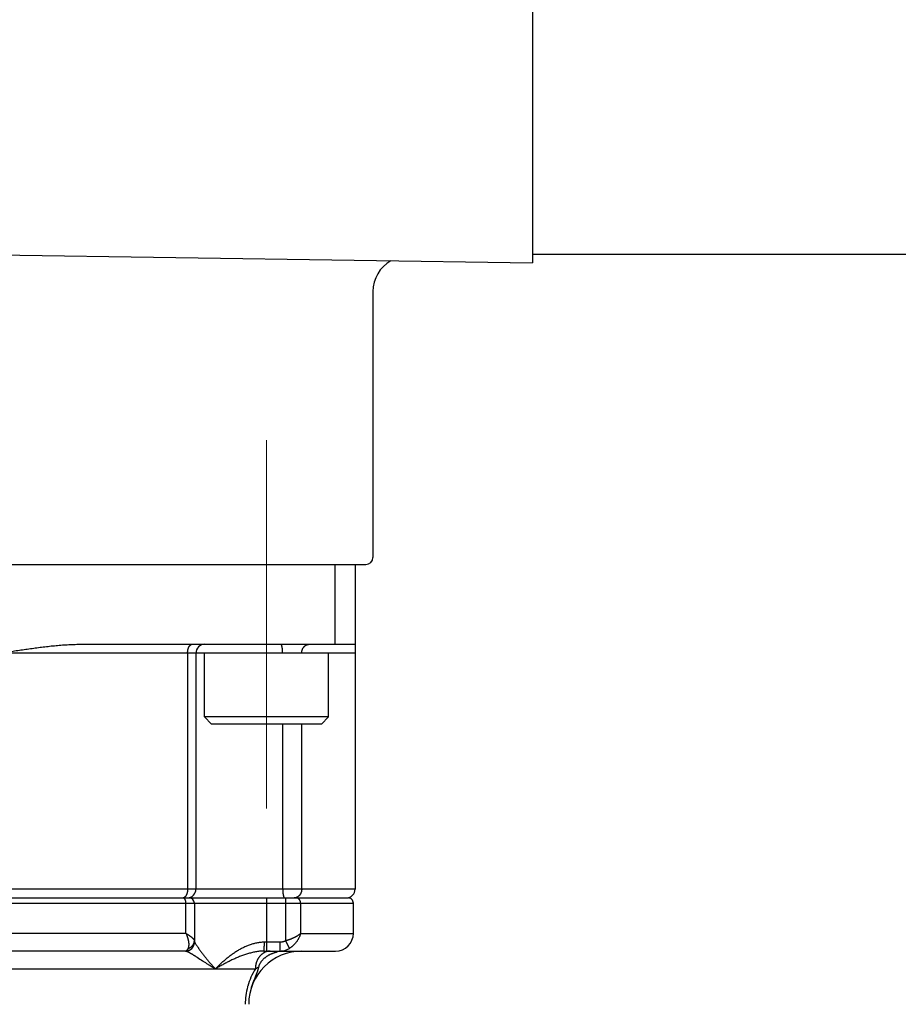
# Model space of a CAD drawing. Header units: millimetres. Extents: x 0 to 1733, y 0 to 1188.
# Tile 119 of 157: x 512 to 562, y 688 to 744. Entities that reach past the tile are written whole.
import ezdxf

# ---------------------------------------------------------------- set-up
doc = ezdxf.new("R2010")
doc.units = ezdxf.units.MM
doc.header["$LTSCALE"] = 0.727559
doc.linetypes.add('CENTER', pattern=[50.8, 31.75, -6.35, 6.35, -6.35])
doc.layers.add('NoLayerName_001', color=7, linetype='Continuous')
doc.layers.add('NoLayerName_007', color=7, linetype='Continuous')
doc.styles.get("Standard").update_dxf_attribs({"font": 'txt', "bigfont": 'extfont2'})
doc.dimstyles.get("Standard").update_dxf_attribs({"dimtxt": 2.5, "dimasz": 2.5, "dimexe": 1, "dimexo": 1, "dimtad": 1, "dimdec": 3, "dimzin": 0, "dimdsep": 46, "dimtxsty": 'Standard', "dimcen": 2.5, "dimadec": 3, "dimazin": 0, "dimtfac": 0.75, "dimtdec": 3, "dimtmove": 0, "dimatfit": 3, "dimfxl": 1, "dimarcsym": 0})

# ---------------------------------------------------------------- blocks, each defined once
blk = doc.blocks.new('_OPEN30')
at = {"color": 0, "linetype": 'ByBlock', "lineweight": -2}
for p, q in [((-1, 0.267949), (0, 0)), ((0, 0), (-1, -0.267949)), ((0, 0), (-1, 0))]:
    blk.add_line(p, q, dxfattribs=at)
blk = doc.blocks.new('*D148')
at = {"layer": 'Defpoints', "color": 0}
for p in [(720, 730), (531, 655.088), (720, 610)]:
    blk.add_point(p, dxfattribs=at)
at = {"layer": 'NoLayerName_001', "color": 0, "linetype": 'Continuous', "lineweight": 13}
for p, q in [((720, 726), (720, 606)), ((531, 651.088), (531, 606)), ((539, 610), (712, 610))]:
    blk.add_line(p, q, dxfattribs=at)
at = {"layer": 'NoLayerName_001', "color": 0, "lineweight": 13, "xscale": 8, "yscale": 8, "zscale": 8, "rotation": 180}
blk.add_blockref('_OPEN30', (531, 610), dxfattribs=at)
at = {"layer": 'NoLayerName_001', "color": 0, "lineweight": 13, "xscale": 8, "yscale": 8, "zscale": 8}
blk.add_blockref('_OPEN30', (720, 610), dxfattribs=at)
at = {"layer": 'NoLayerName_001', "color": 0, "lineweight": 13, "insert": (625.5, 620.534), "char_height": 12.8, "attachment_point": 5}
blk.add_mtext('\\W0.8594;189', dxfattribs=at)
blk = doc.blocks.new('*D149')
at = {"layer": 'Defpoints', "color": 0}
for p in [(420.5, 757.5), (720, 730), (420.5, 580)]:
    blk.add_point(p, dxfattribs=at)
at = {"layer": 'NoLayerName_001', "color": 0, "linetype": 'Continuous', "lineweight": 13}
for p, q in [((420.5, 753.5), (420.5, 576)), ((720, 726), (720, 576)), ((712, 580), (428.5, 580))]:
    blk.add_line(p, q, dxfattribs=at)
at = {"layer": 'NoLayerName_001', "color": 0, "lineweight": 13, "xscale": 8, "yscale": 8, "zscale": 8, "rotation": 180}
blk.add_blockref('_OPEN30', (420.5, 580), dxfattribs=at)
at = {"layer": 'NoLayerName_001', "color": 0, "lineweight": 13, "xscale": 8, "yscale": 8, "zscale": 8}
blk.add_blockref('_OPEN30', (720, 580), dxfattribs=at)
at = {"layer": 'NoLayerName_001', "color": 0, "lineweight": 13, "insert": (570.25, 591.674), "char_height": 12.8, "attachment_point": 5}
blk.add_mtext('\\W0.8594;３００', dxfattribs=at)

msp = doc.modelspace()

# ---------------------------------------------------------------- linework, layer by layer
at = {"layer": 'NoLayerName_001', "color": 7, "linetype": 'Continuous', "lineweight": 25}
for p, q in [((541, 910), (541, 730)), ((451.48453224, 731.38476967), (541, 730)), ((541, 730.5), (698, 730.5)), ((522.5, 704.4), (522.5, 708)), ((529.5, 704.4), (529.5, 708)), ((529.5, 704.4), (522.5, 704.4)), ((522.9, 704), (522.5, 704.4)), ((529.1, 704), (522.9, 704)), ((529.1, 704), (529.5, 704.4))]:
    msp.add_line(p, q, dxfattribs=at)
at = {"layer": 'NoLayerName_001', "color": 4, "linetype": 'Continuous', "lineweight": 25}
for p, q in [((532, 728.5), (532, 713.4)), ((490.4, 713), (531.6, 713))]:
    msp.add_line(p, q, dxfattribs=at)
at = {"layer": 'NoLayerName_001', "color": 4, "linetype": 'CENTER', "lineweight": 13}
msp.add_line((526, 699.25), (526, 720), dxfattribs=at)
at = {"layer": 'NoLayerName_001', "color": 21, "linetype": 'Continuous', "lineweight": 25}
msp.add_line((491, 713), (531, 713), dxfattribs=at)
at = {"layer": 'NoLayerName_001', "color": 4, "linetype": 'Continuous', "lineweight": 25}
for centre, radius, start, end in [((534, 728.38274641), 2, 119.496336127, 180), ((531.6, 713.4), 0.4, 270, 0)]:
    msp.add_arc(centre, radius, start, end, dxfattribs=at)
at = {"layer": 'NoLayerName_007', "color": 6, "linetype": 'Continuous', "lineweight": 25}
for p, q in [((529.87458609, 708.5), (529.87458609, 713)), ((531, 713), (531, 694.7)), ((515.5, 708.5), (531, 708.5)), ((531, 708), (491, 708)), ((521.55635688, 708), (521.55635688, 694.7)), ((522.02853903, 708), (522.02853903, 694.7)), ((526.91469738, 694.7), (526.91469738, 704)), ((527.98715189, 694.7), (527.98715189, 704)), ((531, 694.7), (491, 694.7)), ((471, 694.2), (530.59998868, 694.2)), ((526, 694.2), (526, 691.2)), ((527.07700451, 694.2), (527.07700451, 691.77763577)), ((491.4000303, 693.9), (530.9, 693.9)), ((521.462553, 692.2), (521.462553, 693.9)), ((521.93679656, 693.9), (521.93679656, 691.7)), ((527.92763967, 693.9), (527.92763967, 692.2)), ((530.9, 692.2), (530.9, 693.9)), ((521.462553, 692.2), (500.42960645, 692.2)), ((527.07700451, 691.77763577), (527.30146137, 691.35525865)), ((527.92763967, 692.2), (530.9, 692.2)), ((521.43679656, 691.2), (500.50618796, 691.2)), ((521.93679656, 691.7), (521.93907207, 691.7)), ((525.84730353, 691.2), (529.89985572, 691.2)), ((526.75700725, 691.7), (525.86403499, 691.7)), ((526.75700725, 691.7), (526.75700725, 691.2)), ((500.32722967, 690.2), (525.37403533, 690.19999934))]:
    msp.add_line(p, q, dxfattribs=at)
for centre, radius, start, end in [((522.52853903, 708), 0.5, 89.999948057, 180), ((521.52853903, 694.7), 0.5, 269.999865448, 0), ((530.5, 694.7), 0.5, 269.998622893, 0), ((521.29242205, 694.3373211), 0.13732111, 270.010810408, 275.025505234), ((521.63679656, 693.9), 0.3, 0, 90), ((530.6, 693.9), 0.3, 0, 90.002161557), ((529.9, 692.2), 1, 270, 0), ((521.43679656, 691.7), 0.5, 270, 0), ((521.43927271, 691.6996783), 0.4996783, 270.009100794, 348.781791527), ((521.43796094, 691.70042912), 0.50111131, 348.726763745, 359.950935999), ((528, 688.2), 3, 90, 180), ((526.75740436, 692.23077376), 1.03077383, 269.977926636, 301.857435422), ((526.97462923, 689.56008926), 1.63991198, 90.015830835, 95.105506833), ((526.98181213, 689.48786732), 1.71248674, 95.1298428, 104.22080025), ((528.66568172, 688.17644845), 3.86389624, 148.418736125, 164.208090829), ((528.58361591, 688.19939972), 3.7786624, 164.878086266, 179.990897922), ((528.61013733, 688.19379249), 3.80572854, 164.231777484, 164.900754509)]:
    msp.add_arc(centre, radius, start, end, dxfattribs=at)
for points, knots in [([(511, 708), (511.17906598, 708.02823209), (511.4774682, 708.07557958), (511.83573629, 708.13122387), (512.07469057, 708.16762907), (512.25396792, 708.1944971), (512.43331626, 708.22085665), (512.61274495, 708.24663043), (512.79226319, 708.27174232), (512.97188017, 708.29611618), (513.15160518, 708.31967469), (513.33144588, 708.34234512), (513.51141072, 708.36403218), (513.69150869, 708.38461802), (513.87174704, 708.40398923), (514.05213308, 708.42203157), (514.23267422, 708.43862944), (514.41337288, 708.45367307), (514.59422178, 708.46702689), (514.7752069, 708.47845014), (514.95630299, 708.48775651), (515.13748502, 708.49459748), (515.31872459, 708.49921738), (515.43957967, 708.49950661), (515.5, 708.5)], [0, 0, 0, 0, 0.5438336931, 0.9064049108, 1.0876882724, 1.2689678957, 1.4502427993, 1.6315126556, 1.8127778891, 1.994039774, 2.1753005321, 2.3565632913, 2.5378292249, 2.71909808, 2.9003715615, 3.0816536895, 3.2629510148, 3.444272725, 3.6256179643, 3.8069654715, 3.9882980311, 4.1696062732, 4.3508895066, 4.5321565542, 4.5321565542, 4.5321565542, 4.5321565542]), ([(521.55635688, 708), (521.55640991, 708.00582165), (521.55643796, 708.01746816), (521.55694847, 708.03493414), (521.55774398, 708.05239421), (521.55887853, 708.06984147), (521.56034249, 708.08726936), (521.5621433, 708.10467124), (521.56428384, 708.12204051), (521.56676819, 708.13937054), (521.56960012, 708.1566547), (521.57278348, 708.17388638), (521.57632204, 708.19105836), (521.58021862, 708.20816087), (521.58449329, 708.22517666), (521.58916582, 708.24208512), (521.59425576, 708.25886502), (521.59978271, 708.27549513), (521.60576626, 708.2919542), (521.61222605, 708.30822098), (521.61918167, 708.32427421), (521.6266529, 708.34009255), (521.63465767, 708.35565255), (521.64321149, 708.37092169), (521.65234537, 708.38584649), (521.66208459, 708.40036656), (521.67245601, 708.41441887), (521.68348401, 708.42794988), (521.69529032, 708.44083579), (521.70800308, 708.45294366), (521.72173082, 708.46411728), (521.73647758, 708.47417345), (521.75211888, 708.48293451), (521.76848926, 708.49019742), (521.78542039, 708.49562259), (521.80272371, 708.49935337), (521.81445292, 708.49960033), (521.8202658, 708.5)], [0, 0, 0, 0, 0.01746568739, 0.03493761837, 0.05241523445, 0.06989819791, 0.08738640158, 0.1048799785, 0.12237931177, 0.13988504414, 0.15739808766, 0.17491963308, 0.19245115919, 0.20999273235, 0.22753797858, 0.24508014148, 0.26261418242, 0.28013692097, 0.29764717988, 0.31514593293, 0.33263645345, 0.35012446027, 0.36761824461, 0.38512087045, 0.4026180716, 0.42009803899, 0.43755586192, 0.45499542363, 0.47244174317, 0.48995149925, 0.50761666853, 0.52548373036, 0.54343066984, 0.56133344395, 0.57910594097, 0.59671445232, 0.61419426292, 0.61419426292, 0.61419426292, 0.61419426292]), ([(526.82627797, 708.48945946), (526.82268734, 708.49200722), (526.81634213, 708.49854601), (526.80726797, 708.49903425), (526.80314892, 708.5)], [0, 0, 0, 0, 0.01320807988, 0.025900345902, 0.025900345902, 0.025900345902, 0.025900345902]), ([(526.91469738, 708), (526.9146851, 708.00439436), (526.91467868, 708.01318338), (526.91456019, 708.02636675), (526.91437469, 708.03954989), (526.91410905, 708.05273224), (526.91376488, 708.06591328), (526.91333984, 708.07909246), (526.91283267, 708.09226925), (526.91224178, 708.10544311), (526.91156571, 708.11861351), (526.91080293, 708.13177992), (526.90995194, 708.14494179), (526.90901125, 708.1580986), (526.90797936, 708.1712498), (526.90685471, 708.18439484), (526.90563606, 708.19753277), (526.90432097, 708.21066164), (526.90290554, 708.22377851), (526.90138627, 708.23687995), (526.89975952, 708.24996253), (526.89802176, 708.26302283), (526.89616913, 708.27605779), (526.8941983, 708.28906756), (526.89209361, 708.30205451), (526.88983739, 708.31502418), (526.88741223, 708.32798315), (526.88480064, 708.34093794), (526.88198597, 708.35389084), (526.87895691, 708.36682436), (526.87570865, 708.37969774), (526.87224049, 708.39245082), (526.86855093, 708.40501953), (526.86463614, 708.41736853), (526.8604308, 708.42955729), (526.85566843, 708.44169717), (526.85009168, 708.45399858), (526.84347686, 708.46642645), (526.83609942, 708.4788598), (526.82937312, 708.48585393), (526.82627797, 708.48945946)], [0, 0, 0, 0, 0.01318311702, 0.02636692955, 0.03955134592, 0.05273630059, 0.06592175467, 0.0791076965, 0.09229414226, 0.10548113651, 0.11866875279, 0.13185709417, 0.14504629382, 0.15823651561, 0.17142795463, 0.1846208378, 0.19781537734, 0.211010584, 0.22420420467, 0.23739401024, 0.25057786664, 0.2637537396, 0.2769196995, 0.29007521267, 0.30322773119, 0.31638807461, 0.32956762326, 0.34277836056, 0.35603291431, 0.36933158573, 0.38262701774, 0.39586141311, 0.40897795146, 0.42192117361, 0.43472286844, 0.44765141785, 0.46103276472, 0.47520393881, 0.48991998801, 0.50417544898, 0.50417544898, 0.50417544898, 0.50417544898]), ([(527.98715189, 708), (527.98736655, 708.00921079), (527.98748206, 708.02767266), (527.98954788, 708.05533352), (527.99275965, 708.08294517), (527.99733356, 708.11042622), (528.0032267, 708.13769925), (528.01046592, 708.16468576), (528.01905941, 708.19130745), (528.02902041, 708.21748595), (528.04036114, 708.24314266), (528.05309273, 708.26819879), (528.06722331, 708.29256078), (528.08272067, 708.31612993), (528.09952929, 708.33879798), (528.11759306, 708.36044546), (528.13685391, 708.38095508), (528.15725785, 708.40020218), (528.17873745, 708.41808812), (528.20127581, 708.4344167), (528.22466933, 708.44935225), (528.24118073, 708.45760588), (528.24930558, 708.46193607)], [0, 0, 0, 0, 0.02763988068, 0.05536597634, 0.08316167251, 0.11101258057, 0.13890717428, 0.16683743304, 0.19479949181, 0.22279429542, 0.25082825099, 0.27891386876, 0.30706780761, 0.33527459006, 0.36349244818, 0.39168229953, 0.41981020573, 0.44784916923, 0.47578102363, 0.5035984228, 0.53130691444, 0.55892705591, 0.55892705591, 0.55892705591, 0.55892705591]), ([(528.24930558, 708.46193607), (528.25183152, 708.46313254), (528.25686459, 708.46556565), (528.26452739, 708.4689743), (528.27225603, 708.47223572), (528.28006232, 708.4753222), (528.28794228, 708.47823865), (528.29589485, 708.48098074), (528.30391573, 708.48354749), (528.31199958, 708.48593687), (528.32014065, 708.48814687), (528.32833318, 708.49017544), (528.33657145, 708.49202056), (528.34484972, 708.49368017), (528.35316223, 708.49515224), (528.36150326, 708.4964347), (528.36986707, 708.49752566), (528.3782479, 708.49842246), (528.38664002, 708.49912538), (528.39503774, 708.49962374), (528.40343508, 708.49994764), (528.40903367, 708.49996613), (528.41183069, 708.5)], [0, 0, 0, 0, 0.00838494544, 0.01676963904, 0.02515683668, 0.03354939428, 0.04195026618, 0.05036186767, 0.05878337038, 0.06721287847, 0.07564850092, 0.08408836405, 0.09253062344, 0.10097347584, 0.10941517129, 0.11785402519, 0.12628843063, 0.13471687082, 0.14313793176, 0.15155031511, 0.1599528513, 0.16834451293, 0.16834451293, 0.16834451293, 0.16834451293]), ([(521.55635688, 694.7), (521.556289, 694.69329487), (521.55625347, 694.67987009), (521.55559694, 694.65972619), (521.55456617, 694.63956943), (521.55308592, 694.61941831), (521.55116272, 694.5992908), (521.54878112, 694.57920501), (521.54593157, 694.559179), (521.54260295, 694.53923086), (521.53878453, 694.51937866), (521.53446548, 694.49964048), (521.52963498, 694.48003441), (521.52428222, 694.46057853), (521.51839636, 694.44129092), (521.51196673, 694.42219023), (521.50498343, 694.40329658), (521.49739449, 694.38464819), (521.48914882, 694.36628702), (521.48019553, 694.34825546), (521.47048336, 694.33059633), (521.4599655, 694.31335731), (521.44861026, 694.29661502), (521.43636013, 694.28049973), (521.42311428, 694.26524501), (521.40899385, 694.2508268), (521.39853196, 694.24240967), (521.39343927, 694.23805846)], [0, 0, 0, 0, 0.02011642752, 0.04027159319, 0.06045644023, 0.08066259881, 0.10088243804, 0.12110912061, 0.14133666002, 0.16155998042, 0.18177497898, 0.20197859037, 0.2221688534, 0.24234497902, 0.26250741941, 0.28265793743, 0.30279815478, 0.3229266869, 0.34304649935, 0.3631673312, 0.38330633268, 0.40348865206, 0.42372791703, 0.44397237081, 0.46417415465, 0.48431458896, 0.50440977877, 0.50440977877, 0.50440977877, 0.50440977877]), ([(526.91469738, 694.7), (526.91470966, 694.69560564), (526.91471607, 694.68681662), (526.91483456, 694.67363325), (526.91502007, 694.66045011), (526.91528571, 694.64726776), (526.91562988, 694.63408672), (526.91605491, 694.62090754), (526.91656209, 694.60773075), (526.91715297, 694.59455689), (526.91782905, 694.58138649), (526.91859183, 694.56822008), (526.91944281, 694.55505821), (526.92038351, 694.5419014), (526.9214154, 694.5287502), (526.92254005, 694.51560516), (526.92375869, 694.50246724), (526.92507379, 694.48933836), (526.92648921, 694.47622149), (526.92800849, 694.46312005), (526.92963524, 694.45003747), (526.931373, 694.43697717), (526.93322562, 694.42394221), (526.93519646, 694.41093244), (526.93730115, 694.39794549), (526.93955737, 694.38497582), (526.94198253, 694.37201685), (526.94459412, 694.35906206), (526.94740879, 694.34610916), (526.95043785, 694.33317564), (526.95368611, 694.32030226), (526.95715427, 694.30754918), (526.96084383, 694.29498048), (526.96475862, 694.28263147), (526.96896396, 694.27044271), (526.97372633, 694.25830283), (526.97930308, 694.24600142), (526.9859179, 694.23357355), (526.99329533, 694.2211402), (527.00002163, 694.21414606), (527.00311678, 694.21054054)], [0, 0, 0, 0, 0.01318311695, 0.0263669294, 0.0395513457, 0.0527363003, 0.0659217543, 0.07910769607, 0.09229414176, 0.10548113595, 0.11866875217, 0.13185709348, 0.14504629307, 0.15823651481, 0.17142795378, 0.1846208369, 0.19781537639, 0.21101058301, 0.22420420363, 0.23739400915, 0.2505778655, 0.26375373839, 0.27691969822, 0.29007521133, 0.30322772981, 0.31638807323, 0.32956762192, 0.34277835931, 0.35603291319, 0.36933158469, 0.38262701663, 0.39586141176, 0.40897794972, 0.42192117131, 0.43472286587, 0.44765141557, 0.46103276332, 0.47520393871, 0.4899199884, 0.50417544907, 0.50417544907, 0.50417544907, 0.50417544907]), ([(527.98715189, 694.7), (527.9869581, 694.69148427), (527.98685085, 694.67439747), (527.98499289, 694.64876845), (527.98212899, 694.62312986), (527.97807996, 694.59755985), (527.97290154, 694.572133), (527.96658613, 694.54692489), (527.95914309, 694.52201083), (527.95057717, 694.49746622), (527.9408943, 694.47336648), (527.93010001, 694.44978704), (527.91819986, 694.42680336), (527.90519931, 694.40449099), (527.89110385, 694.38292562), (527.87591976, 694.36218423), (527.859665, 694.34233705), (527.8423577, 694.32345466), (527.82401609, 694.30560793), (527.80465835, 694.28886786), (527.78430509, 694.27330735), (527.76299533, 694.25901103), (527.74080972, 694.24605759), (527.71785497, 694.23451295), (527.69421865, 694.2245424), (527.67007929, 694.21596071), (527.65351944, 694.21190509), (527.6453125, 694.20967361)], [0, 0, 0, 0, 0.02555380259, 0.05124334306, 0.07704422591, 0.10293150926, 0.12888030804, 0.15486638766, 0.1808667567, 0.20686026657, 0.23282822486, 0.25875502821, 0.2846288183, 0.31044216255, 0.33619275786, 0.36188358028, 0.38752100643, 0.41311603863, 0.43868543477, 0.4642523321, 0.48984682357, 0.51549782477, 0.54118506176, 0.56687029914, 0.59252064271, 0.61811082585, 0.64362554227, 0.64362554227, 0.64362554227, 0.64362554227]), ([(521.39343927, 694.23805846), (521.39215237, 694.23707227), (521.38959472, 694.23507935), (521.38566341, 694.2322148), (521.38167267, 694.22943115), (521.37760887, 694.22674529), (521.3734713, 694.22415752), (521.36925699, 694.2216737), (521.36496744, 694.21929771), (521.3606066, 694.21703399), (521.35617921, 694.2148877), (521.35169008, 694.21286397), (521.34714398, 694.21096793), (521.34254572, 694.20920473), (521.33790008, 694.20757949), (521.33321185, 694.20609739), (521.32848583, 694.20476344), (521.32372675, 694.20358332), (521.3189396, 694.20256016), (521.31412841, 694.20170664), (521.30930078, 694.20099993), (521.30606523, 694.2006993), (521.30445126, 694.20052789)], [0, 0, 0, 0, 0.004863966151, 0.00972646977, 0.014590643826, 0.019459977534, 0.024338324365, 0.029229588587, 0.034133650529, 0.039047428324, 0.043967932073, 0.048892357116, 0.053818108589, 0.058742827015, 0.063664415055, 0.068581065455, 0.073491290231, 0.078393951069, 0.083288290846, 0.088173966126, 0.093051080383, 0.097920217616, 0.097920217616, 0.097920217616, 0.097920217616]), ([(521.3456287, 694.18963559), (521.34478784, 694.19005024), (521.34311127, 694.19089846), (521.34054182, 694.19206854), (521.33793661, 694.19317789), (521.3352936, 694.19421251), (521.33261788, 694.19517258), (521.32991262, 694.1960545), (521.32718148, 694.19685565), (521.32442801, 694.19757318), (521.32165578, 694.19820426), (521.31886836, 694.19874615), (521.31606931, 694.19919571), (521.31326221, 694.19955132), (521.31045058, 694.19980568), (521.30763818, 694.19997264), (521.30576245, 694.19998246), (521.30482607, 694.2)], [0, 0, 0, 0, 0.002812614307, 0.005636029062, 0.008468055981, 0.011306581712, 0.014149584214, 0.016995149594, 0.019841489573, 0.022686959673, 0.025530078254, 0.02836954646, 0.031204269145, 0.034033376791, 0.036856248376, 0.039672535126, 0.042482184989, 0.042482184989, 0.042482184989, 0.042482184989]), ([(521.462553, 693.9), (521.46248792, 693.90535863), (521.4624564, 693.91607171), (521.46181838, 693.9321233), (521.46079088, 693.94814281), (521.45928397, 693.96412454), (521.45728563, 693.9800634), (521.45476292, 693.99595413), (521.45168852, 694.01179145), (521.44803362, 694.02757007), (521.44376962, 694.04328457), (521.43886863, 694.05892984), (521.43330003, 694.07449849), (521.42705558, 694.08996242), (521.42009828, 694.10522572), (521.41234772, 694.12011005), (521.40374696, 694.13441498), (521.39423034, 694.14793001), (521.38374619, 694.16047153), (521.37218279, 694.17175259), (521.35963711, 694.18185183), (521.35020906, 694.18690124), (521.3456287, 694.18963559)], [0, 0, 0, 0, 0.01607708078, 0.03213596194, 0.04818369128, 0.06422968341, 0.08028586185, 0.09636678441, 0.1124897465, 0.12867485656, 0.14494507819, 0.16132623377, 0.17784696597, 0.19453553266, 0.21134352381, 0.22815021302, 0.24485322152, 0.26137957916, 0.27769422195, 0.29381012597, 0.30979929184, 0.32580264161, 0.32580264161, 0.32580264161, 0.32580264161]), ([(527.00311678, 694.21054054), (527.00670741, 694.20799278), (527.01305263, 694.20145399), (527.02212678, 694.20096575), (527.02624584, 694.2)], [0, 0, 0, 0, 0.01320807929, 0.025900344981, 0.025900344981, 0.025900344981, 0.025900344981]), ([(527.6453125, 694.20967361), (527.64350409, 694.20926415), (527.63989027, 694.20842496), (527.63444105, 694.20728552), (527.62897388, 694.20621737), (527.62348772, 694.20523397), (527.61798525, 694.20433243), (527.61246819, 694.20351423), (527.60693849, 694.20277971), (527.60139805, 694.20212947), (527.59584879, 694.2015641), (527.5902926, 694.20108408), (527.58473139, 694.20069025), (527.57916709, 694.20038217), (527.57360157, 694.20016415), (527.56803682, 694.20002278), (527.56432713, 694.20001477), (527.5624731, 694.2)], [0, 0, 0, 0, 0.005562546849, 0.011129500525, 0.01670013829, 0.022273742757, 0.02784960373, 0.033427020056, 0.039005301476, 0.044583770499, 0.050161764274, 0.055738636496, 0.061313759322, 0.06688652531, 0.07245634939, 0.078022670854, 0.083584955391, 0.083584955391, 0.083584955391, 0.083584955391]), ([(527.92763967, 693.9), (527.92748945, 693.90576075), (527.92740528, 693.91733391), (527.92596522, 693.93469569), (527.92374915, 693.9520719), (527.92061936, 693.96939146), (527.91662103, 693.98658648), (527.91174986, 694.00358818), (527.90601482, 694.02032799), (527.89942122, 694.03673726), (527.89197526, 694.05274733), (527.88368278, 694.06828948), (527.87454962, 694.08329496), (527.86458145, 694.09769485), (527.85378437, 694.11141989), (527.84216677, 694.12439677), (527.82975938, 694.13656538), (527.81659504, 694.14786442), (527.80270689, 694.15823156), (527.78812807, 694.16760431), (527.77289393, 694.17591921), (527.75705677, 694.18310409), (527.7407087, 694.18910716), (527.72396073, 694.19389211), (527.70692702, 694.1973396), (527.68972993, 694.19962139), (527.678194, 694.19975931), (527.67244912, 694.2)], [0, 0, 0, 0, 0.01728813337, 0.03470442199, 0.05222485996, 0.06982474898, 0.08747942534, 0.10516497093, 0.12285892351, 0.14054099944, 0.15819384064, 0.1758037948, 0.1933617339, 0.21086391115, 0.2283128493, 0.24571644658, 0.26308022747, 0.28041150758, 0.29772258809, 0.31503162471, 0.33236344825, 0.34974350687, 0.36715542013, 0.38456478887, 0.40194120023, 0.41926112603, 0.43651087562, 0.43651087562, 0.43651087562, 0.43651087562]), ([(521.462553, 692.2), (521.46874551, 692.19632237), (521.48113834, 692.1889826), (521.49967329, 692.17788441), (521.51816447, 692.16671788), (521.53659992, 692.15546093), (521.55497424, 692.1441025), (521.57328024, 692.13262858), (521.59151122, 692.12102594), (521.60966037, 692.10928115), (521.62772087, 692.09738084), (521.64568585, 692.08531166), (521.66354647, 692.07306162), (521.68128992, 692.0606216), (521.69889926, 692.04798508), (521.7163554, 692.03514702), (521.73363916, 692.02210245), (521.75073138, 692.00884644), (521.76761273, 691.99537383), (521.78426459, 691.98168027), (521.80066634, 691.96775793), (521.81681429, 691.95360341), (521.83265283, 691.93913034), (521.84811188, 691.92421885), (521.86313012, 691.90875223), (521.87764452, 691.89261336), (521.89159106, 691.87568068), (521.90486738, 691.85790764), (521.91725643, 691.83934758), (521.92750363, 691.81977523), (521.93531228, 691.79920032), (521.93592926, 691.78472193), (521.93679656, 691.77763577)], [0, 0, 0, 0, 0.02160671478, 0.04320975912, 0.06481046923, 0.08641036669, 0.10801118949, 0.12961492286, 0.15122382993, 0.1728404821, 0.19446778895, 0.21610902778, 0.23776760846, 0.2594404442, 0.28111747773, 0.30278878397, 0.32444497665, 0.34607725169, 0.36767743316, 0.38923802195, 0.4107522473, 0.43221665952, 0.45365493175, 0.47511202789, 0.49664329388, 0.51831620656, 0.54021189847, 0.56242548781, 0.58486260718, 0.60704205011, 0.62871158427, 0.65012869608, 0.65012869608, 0.65012869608, 0.65012869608]), ([(521.462553, 692.2), (521.46646259, 692.19113932), (521.47437325, 692.17345617), (521.48569503, 692.14669147), (521.49668857, 692.11978658), (521.5072921, 692.09272061), (521.517518, 692.06550561), (521.52735878, 692.0381448), (521.5368123, 692.0106438), (521.54587485, 691.9830075), (521.55454357, 691.95524155), (521.56281303, 691.92735195), (521.5706551, 691.8993396), (521.57804268, 691.87120726), (521.58494821, 691.84295777), (521.59134426, 691.81459401), (521.5972033, 691.78611882), (521.60249792, 691.75753508), (521.60720023, 691.72884635), (521.61128325, 691.70005964), (521.61467685, 691.67118013), (521.61730838, 691.64221759), (521.6191055, 691.61318276), (521.61999542, 691.5840864), (521.61990615, 691.5549392), (521.61876271, 691.52575718), (521.61650479, 691.49658562), (521.61297304, 691.46752), (521.60802307, 691.43868721), (521.60140408, 691.41026749), (521.59327153, 691.38228132), (521.58593106, 691.36432671), (521.58250399, 691.35527154)], [0, 0, 0, 0, 0.02905459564, 0.05811388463, 0.08717759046, 0.11624547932, 0.14531736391, 0.17439310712, 0.20347262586, 0.2325558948, 0.26164294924, 0.29073282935, 0.31982197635, 0.34890738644, 0.3779873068, 0.40706131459, 0.4361303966, 0.46519702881, 0.49426525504, 0.52333865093, 0.55241410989, 0.58149071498, 0.61057314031, 0.63967219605, 0.66880535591, 0.69799725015, 0.72726594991, 0.75655703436, 0.78580686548, 0.81497939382, 0.84407128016, 0.87311722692, 0.87311722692, 0.87311722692, 0.87311722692]), ([(521.58250932, 691.35525612), (521.59003734, 691.35746666), (521.60521201, 691.36165158), (521.62756769, 691.36944301), (521.64969291, 691.378137), (521.67147151, 691.3878756), (521.69284686, 691.39859215), (521.71374629, 691.41027631), (521.7341014, 691.42290263), (521.75384261, 691.43644978), (521.7729006, 691.45089541), (521.79120596, 691.46621746), (521.80868917, 691.48239394), (521.82528088, 691.49940269), (521.8409108, 691.51722264), (521.85551173, 691.53582873), (521.86904475, 691.55517399), (521.88146978, 691.57521498), (521.89274735, 691.59590775), (521.90283787, 691.61720846), (521.91170024, 691.6390709), (521.91929137, 691.6614347), (521.9255786, 691.68421674), (521.93054442, 691.70732236), (521.93409139, 691.73065584), (521.93641616, 691.75411533), (521.93655246, 691.769808), (521.93679656, 691.77763577)], [0, 0, 0, 0, 0.02353759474, 0.04720676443, 0.07098222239, 0.09483843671, 0.11875022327, 0.14269333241, 0.16664503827, 0.19058473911, 0.21449457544, 0.23836007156, 0.26217080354, 0.28592109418, 0.30961073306, 0.33324610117, 0.35683868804, 0.38040166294, 0.40394992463, 0.42750052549, 0.45107308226, 0.47468217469, 0.49831136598, 0.52193657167, 0.54553564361, 0.5690896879, 0.59258441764, 0.59258441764, 0.59258441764, 0.59258441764]), ([(527.07700451, 691.77763577), (527.07047191, 691.77431506), (527.05747279, 691.76749152), (527.03743355, 691.75827892), (527.01707481, 691.74965714), (526.99637395, 691.7417398), (526.97538196, 691.73449794), (526.95412999, 691.72794097), (526.93265453, 691.72206801), (526.91099064, 691.71688091), (526.88917375, 691.71238097), (526.8672392, 691.70856899), (526.84522233, 691.70544842), (526.82315856, 691.70301262), (526.80108294, 691.70129267), (526.77903199, 691.70017937), (526.7643384, 691.70011601), (526.75700725, 691.7)], [0, 0, 0, 0, 0.02198450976, 0.04403375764, 0.06614242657, 0.08830361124, 0.11050899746, 0.13274903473, 0.15501310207, 0.17728966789, 0.19956644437, 0.22183053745, 0.24406859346, 0.2662669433, 0.28841174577, 0.31048913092, 0.33248534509, 0.33248534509, 0.33248534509, 0.33248534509]), ([(527.92763967, 692.2), (527.91821709, 692.19139804), (527.89963093, 692.17389187), (527.87015319, 692.14940745), (527.83991042, 692.12585334), (527.80886746, 692.10332182), (527.77721842, 692.08165528), (527.74508594, 692.06074549), (527.71252308, 692.04055818), (527.67955643, 692.02106875), (527.64621185, 692.00224484), (527.61251433, 691.98405527), (527.57848885, 691.96646919), (527.54416181, 691.94945354), (527.50954811, 691.93299936), (527.4746616, 691.91710239), (527.4395168, 691.90175735), (527.40412813, 691.88695925), (527.36851001, 691.87270305), (527.33267687, 691.85898369), (527.29664313, 691.84579623), (527.26042331, 691.83313523), (527.22403143, 691.82099714), (527.18748344, 691.80937138), (527.15078812, 691.79827366), (527.11398092, 691.78762149), (527.08931609, 691.78100371), (527.07700451, 691.77763577)], [0, 0, 0, 0, 0.03827542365, 0.07657280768, 0.1149044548, 0.15326319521, 0.19162500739, 0.22995838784, 0.26826393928, 0.30655448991, 0.34484041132, 0.38312970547, 0.42142812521, 0.45973909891, 0.49806316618, 0.53639966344, 0.57474739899, 0.61310467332, 0.65146929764, 0.68983861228, 0.72820950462, 0.76657842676, 0.80494141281, 0.84329409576, 0.88163172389, 0.9199491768, 0.95824098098, 0.95824098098, 0.95824098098, 0.95824098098]), ([(527.92763967, 692.2), (527.92251319, 692.18293024), (527.91272785, 692.14862432), (527.89519921, 692.0980242), (527.87601462, 692.04797774), (527.85490998, 691.99863564), (527.83201464, 691.95003311), (527.8073523, 691.90223639), (527.78097498, 691.8553034), (527.75292713, 691.80929428), (527.72325501, 691.76426867), (527.69200573, 691.72028701), (527.65922652, 691.67741433), (527.62495296, 691.63573046), (527.58922435, 691.59531738), (527.55207954, 691.55625827), (527.51355869, 691.51863429), (527.47369725, 691.48253395), (527.43254806, 691.44801868), (527.39009912, 691.41525092), (527.34657971, 691.3840171), (527.31639027, 691.3649983), (527.30145451, 691.35527154)], [0, 0, 0, 0, 0.0534688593, 0.1069958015, 0.1605849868, 0.2142377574, 0.2679529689, 0.3217273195, 0.3755556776, 0.429431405, 0.4833466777, 0.5372927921, 0.5912567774, 0.6452172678, 0.6991536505, 0.7530479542, 0.8068853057, 0.8606543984, 0.9143479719, 0.9679633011, 1.021502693, 1.0749739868, 1.0749739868, 1.0749739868, 1.0749739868]), ([(521.58250399, 691.35527154), (521.5813316, 691.35255978), (521.57901223, 691.34712119), (521.57537046, 691.33903042), (521.57162512, 691.33098129), (521.56775729, 691.32298982), (521.56376977, 691.3150627), (521.55965948, 691.30720915), (521.55542517, 691.29943757), (521.55106403, 691.29175708), (521.54657592, 691.28417174), (521.54193774, 691.27669193), (521.53710487, 691.26933497), (521.53203537, 691.26211356), (521.52668614, 691.25504105), (521.52101445, 691.24813069), (521.51497855, 691.24139761), (521.50855503, 691.23487269), (521.5017455, 691.22861453), (521.49457165, 691.22271255), (521.48706532, 691.21726638), (521.4792579, 691.21237484), (521.47117995, 691.20814174), (521.46286205, 691.20465494), (521.45433169, 691.20206585), (521.44562661, 691.2002999), (521.43973049, 691.20018848), (521.43679656, 691.2)], [0, 0, 0, 0, 0.00886304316, 0.0177369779, 0.02661634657, 0.03549591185, 0.04437067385, 0.05323588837, 0.06208708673, 0.07092009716, 0.07973143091, 0.08852649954, 0.09732115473, 0.10613493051, 0.11499122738, 0.1239177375, 0.13294673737, 0.14210944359, 0.15137573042, 0.16067958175, 0.16996290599, 0.17917872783, 0.18829434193, 0.19729519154, 0.20618940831, 0.21501267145, 0.22383260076, 0.22383260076, 0.22383260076, 0.22383260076]), ([(521.43935208, 691.2), (521.45236636, 691.19837828), (521.47877323, 691.19682813), (521.51639889, 691.18429244), (521.55306963, 691.17005091), (521.58889707, 691.15374918), (521.62417771, 691.13633721), (521.65896299, 691.11788082), (521.69336105, 691.09867811), (521.72747223, 691.07896877), (521.76139845, 691.05897287), (521.7951457, 691.03871445), (521.82873991, 691.01823065), (521.86220594, 690.9975529), (521.89556889, 690.97671332), (521.92885451, 690.95574665), (521.96207953, 690.93467652), (521.99525179, 690.91351582), (522.03942432, 690.88520252), (522.17170702, 690.79990532), (522.31466644, 690.70696563), (522.45806758, 690.61471472), (522.52433597, 690.57226666), (522.59070795, 690.52997777), (522.65719988, 690.487875), (522.72382256, 690.44597757), (522.77945858, 690.41124938), (522.82404257, 690.38358798), (522.85751927, 690.3629049), (522.89103591, 690.34228708), (522.92459373, 690.32173689), (522.9581939, 690.30125658), (522.99183777, 690.28084875), (523.02552601, 690.26051478), (523.05926191, 690.24026051), (523.0930389, 690.22007518), (523.11560448, 690.20669839), (523.1268813, 690.2)], [0, 0, 0, 0, 0.0393448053, 0.0788498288, 0.1181841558, 0.157501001, 0.1968401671, 0.2362153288, 0.2756175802, 0.3150208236, 0.3543999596, 0.3937580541, 0.4331023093, 0.4724390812, 0.5117740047, 0.551111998, 0.5904549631, 0.6298021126, 0.6691524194, 0.7478578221, 1.1019974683, 1.1806937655, 1.2593914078, 1.3380905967, 1.4167915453, 1.4954935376, 1.5741956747, 1.6135465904, 1.6528973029, 1.6922477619, 1.7315979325, 1.7709477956, 1.8102973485, 1.8496466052, 1.8889955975, 1.9283443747, 1.9676930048, 1.9676930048, 1.9676930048, 1.9676930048]), ([(521.93907207, 691.7), (521.93966246, 691.6998193), (521.94089731, 691.69957174), (521.94245466, 691.6985053), (521.94391669, 691.69735942), (521.94524727, 691.69604953), (521.94650035, 691.69466571), (521.94757365, 691.6933994), (521.94824866, 691.69261312), (521.94851734, 691.69229937)], [0, 0, 0, 0, 0.001852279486, 0.003721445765, 0.005576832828, 0.007438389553, 0.009308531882, 0.011178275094, 0.012417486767, 0.012417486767, 0.012417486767, 0.012417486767]), ([(521.94851734, 691.69229937), (521.94931773, 691.69134623), (521.95093728, 691.68945509), (521.95325531, 691.68652594), (521.95553164, 691.6835643), (521.95777574, 691.68057781), (521.95999997, 691.67757697), (521.96220298, 691.67456099), (521.964387, 691.67153154), (521.96655336, 691.66848959), (521.96870364, 691.66543626), (521.97083932, 691.66237265), (521.97296195, 691.65929985), (521.97507302, 691.65621897), (521.97717407, 691.65313111), (521.97926659, 691.65003736), (521.98204734, 691.64590602), (521.98620138, 691.63969797), (521.98965492, 691.63451923), (521.99172842, 691.63141308)], [0, 0, 0, 0, 0.003733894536, 0.007468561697, 0.011204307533, 0.014940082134, 0.018675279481, 0.022410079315, 0.026144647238, 0.029879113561, 0.033613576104, 0.037348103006, 0.041082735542, 0.044817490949, 0.048552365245, 0.052287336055, 0.056022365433, 0.063492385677, 0.074696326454, 0.074696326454, 0.074696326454, 0.074696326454]), ([(521.99172842, 691.63141308), (522.02558014, 691.58068389), (522.07054359, 691.51293031), (522.12732068, 691.4286222), (522.16167609, 691.37823369), (522.19641252, 691.32810576), (522.2315169, 691.27823258), (522.26697869, 691.22861037), (522.30278653, 691.17923497), (522.33892926, 691.1301024), (522.37539563, 691.08120857), (522.41217461, 691.03254951), (522.4492548, 690.9841204), (522.48663669, 690.93592491), (522.52432185, 690.88796708), (522.56231165, 690.84025069), (522.60060754, 690.79277957), (522.63921095, 690.74555757), (522.6781233, 690.69858849), (522.71734603, 690.65187618), (522.75688036, 690.60542465), (522.79672726, 690.5592385), (522.83688751, 690.51332292), (522.87736169, 690.46768342), (522.91815007, 690.42232523), (522.95925413, 690.37725475), (523.00067076, 690.33247393), (523.04241402, 690.28800133), (523.08443396, 690.24379358), (523.11275846, 690.21462258), (523.1268813, 690.2)], [0, 0, 0, 0, 0.182960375, 0.243945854, 0.3049307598, 0.3659170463, 0.4269054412, 0.4878960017, 0.5488885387, 0.6098826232, 0.6708775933, 0.7318725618, 0.7928666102, 0.8538596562, 0.9148519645, 0.9758438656, 1.0368357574, 1.0978281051, 1.1588214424, 1.2198163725, 1.2808135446, 1.3418128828, 1.4028134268, 1.4638142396, 1.5248144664, 1.585813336, 1.6468101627, 1.7078043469, 1.7687953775, 1.8297828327, 1.8297828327, 1.8297828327, 1.8297828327]), ([(525.86403499, 691.7), (525.82858088, 691.69901323), (525.75756794, 691.69844503), (525.65133289, 691.68914083), (525.54547988, 691.67523451), (525.4402108, 691.65614442), (525.33570513, 691.63247767), (525.23214841, 691.60452094), (525.1297248, 691.57264602), (525.02860468, 691.53719674), (524.92888771, 691.49849026), (524.83062203, 691.45672371), (524.73378542, 691.41207488), (524.63834166, 691.36471521), (524.54425454, 691.31481614), (524.45148764, 691.26254929), (524.36000535, 691.20808478), (524.2697661, 691.15159613), (524.18073281, 691.09322982), (524.09289986, 691.03306715), (524.00625115, 690.97119551), (523.92077155, 690.9076995), (523.83644556, 690.84266435), (523.75325772, 690.77617515), (523.67119198, 690.70831614), (523.59022673, 690.63916813), (523.51034957, 690.56878831), (523.43154799, 690.49722456), (523.35379379, 690.42453786), (523.27711137, 690.35073753), (523.20132907, 690.27602528), (523.15177659, 690.22526066), (523.1268813, 690.2)], [0, 0, 0, 0, 0.1064035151, 0.2129353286, 0.3196668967, 0.4266183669, 0.5337634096, 0.6410339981, 0.7483249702, 0.8554982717, 0.9624326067, 1.069166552, 1.175767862, 1.2822892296, 1.3887690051, 1.4952319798, 1.6016902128, 1.7081439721, 1.814592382, 1.9210451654, 2.027509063, 2.1339862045, 2.2404743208, 2.3469669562, 2.4534536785, 2.5599233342, 2.6663774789, 2.7728204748, 2.8792545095, 2.9856796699, 3.0920940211, 3.1984936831, 3.1984936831, 3.1984936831, 3.1984936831]), ([(525.84730373, 691.2), (525.80830784, 691.19900831), (525.73022885, 691.19842447), (525.61337911, 691.18913787), (525.49688065, 691.17541411), (525.38089249, 691.15677941), (525.26555297, 691.13395247), (525.1510066, 691.10732838), (525.03737267, 691.07739043), (524.92470108, 691.04453905), (524.81301295, 691.0089686), (524.70226424, 690.97087791), (524.59240396, 690.93045787), (524.48338042, 690.88790151), (524.37514317, 690.84339804), (524.2676334, 690.79714742), (524.16082402, 690.74926275), (524.05469766, 690.69982916), (523.94923285, 690.64893812), (523.8444089, 690.59667926), (523.74020502, 690.54314254), (523.63660004, 690.48841847), (523.53357443, 690.43259487), (523.4311026, 690.37576979), (523.32918152, 690.31800296), (523.227724, 690.25949702), (523.16052589, 690.21976825), (523.1268813, 690.2)], [0, 0, 0, 0, 0.1170254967, 0.2341435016, 0.351424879, 0.4688801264, 0.5864657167, 0.7040903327, 0.8216209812, 0.9389565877, 1.0561422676, 1.1732344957, 1.2902762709, 1.4072980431, 1.5243186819, 1.6413473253, 1.7583924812, 1.8754619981, 1.9925598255, 2.1096861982, 2.2268378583, 2.3440082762, 2.4611878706, 2.5783642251, 2.6955223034, 2.8126446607, 2.9297116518, 2.9297116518, 2.9297116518, 2.9297116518]), ([(525.86403499, 691.7), (525.8640269, 691.69088995), (525.86402265, 691.67266966), (525.86394476, 691.6453392), (525.86382156, 691.61800876), (525.86364349, 691.59067877), (525.86341054, 691.56334966), (525.86312019, 691.53602185), (525.86277055, 691.50869561), (525.86240524, 691.48440674), (525.86204131, 691.46315433), (525.86169695, 691.44493717), (525.86131801, 691.42671877), (525.8609028, 691.40849955), (525.86044633, 691.39028152), (525.85994267, 691.37206807), (525.8593859, 691.35386285), (525.85887335, 691.33869797), (525.85842895, 691.32656984), (525.85807646, 691.317473), (525.85770302, 691.30837281), (525.85730689, 691.2992671), (525.85688608, 691.2901538), (525.85643971, 691.28103278), (525.85596294, 691.27190911), (525.85544357, 691.26279328), (525.85487008, 691.25369924), (525.85423372, 691.24463962), (525.85351195, 691.23560492), (525.8527182, 691.22650138), (525.85164373, 691.21750176), (525.85084356, 691.20836278), (525.84832228, 691.20284833), (525.84730373, 691.2)], [0, 0, 0, 0, 0.02733017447, 0.05466083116, 0.08199164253, 0.10932229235, 0.13665247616, 0.16398190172, 0.19131028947, 0.21863782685, 0.23685669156, 0.25507683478, 0.27329901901, 0.29152370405, 0.30974864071, 0.32797021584, 0.34618485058, 0.36438975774, 0.37349073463, 0.38259363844, 0.39170072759, 0.40081427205, 0.40993655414, 0.41906974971, 0.42821002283, 0.43734488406, 0.4464613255, 0.45554655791, 0.46458887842, 0.4736569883, 0.48293962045, 0.49184643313, 0.50092132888, 0.50092132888, 0.50092132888, 0.50092132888]), ([(526.21217082, 691.2), (526.20776196, 691.19995732), (526.19893939, 691.19993416), (526.1857058, 691.19952574), (526.17247134, 691.19889617), (526.15924235, 691.19800678), (526.14602486, 691.19687023), (526.13282494, 691.19548538), (526.11964869, 691.19385481), (526.10650219, 691.19198009), (526.09339152, 691.18986308), (526.08032276, 691.18750554), (526.06730199, 691.18490927), (526.0543353, 691.18207604), (526.04142876, 691.17900767), (526.02858848, 691.17570589), (526.01582014, 691.17217256), (526.00312839, 691.16840833), (525.99051463, 691.16441804), (525.9779834, 691.16019437), (525.96552231, 691.15577394), (525.95729571, 691.15261095), (525.95317234, 691.15105647)], [0, 0, 0, 0, 0.01322719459, 0.02646610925, 0.03971547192, 0.05297391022, 0.06623996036, 0.07951207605, 0.09278863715, 0.10606795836, 0.1193482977, 0.13262786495, 0.14590483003, 0.15917733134, 0.172443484, 0.18570138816, 0.19894913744, 0.21218582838, 0.22541386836, 0.23863628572, 0.25185602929, 0.26507596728, 0.26507596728, 0.26507596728, 0.26507596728]), ([(525.95317234, 691.15105647), (525.9387821, 691.14494758), (525.90967433, 691.13337258), (525.86773202, 691.11204042), (525.82691379, 691.08852704), (525.78753127, 691.06256402), (525.74966607, 691.03444081), (525.7134533, 691.00428869), (525.67898345, 690.97225266), (525.64629952, 690.93845965), (525.61541721, 690.9030178), (525.58634918, 690.86603158), (525.55910803, 690.82760547), (525.53370654, 690.7878439), (525.51015808, 690.74685249), (525.48846652, 690.70474376), (525.46863617, 690.66163053), (525.45067148, 690.61762575), (525.43457703, 690.57284229), (525.42035731, 690.527393), (525.40801744, 690.48139068), (525.39756056, 690.43494817), (525.38899739, 690.38817815), (525.38231077, 690.34119371), (525.37758745, 690.29410648), (525.37452831, 690.24703334), (525.37435325, 690.2156504), (525.37403434, 690.2)], [0, 0, 0, 0, 0.0468996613, 0.0939095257, 0.1410108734, 0.1881680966, 0.2353317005, 0.2824412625, 0.3294625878, 0.3764384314, 0.423414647, 0.4704276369, 0.5175049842, 0.5646661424, 0.6119225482, 0.6592759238, 0.706720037, 0.7542420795, 0.8018235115, 0.849440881, 0.8970666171, 0.9446697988, 0.9922169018, 1.0396725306, 1.0870001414, 1.1341627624, 1.1811237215, 1.1811237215, 1.1811237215, 1.1811237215]), ([(525.5750414, 690.32091362), (525.5793697, 690.33811285), (525.58699991, 690.37280329), (525.60463678, 690.42318905), (525.62557947, 690.47240663), (525.65022093, 690.52023511), (525.67807997, 690.56666178), (525.70891356, 690.61161781), (525.74241602, 690.65504899), (525.77829993, 690.69689639), (525.81627369, 690.73710149), (525.85604736, 690.77560486), (525.89733066, 690.81234673), (525.93983385, 690.84726646), (525.9832855, 690.88031989), (526.02750461, 690.91151149), (526.07243617, 690.94086431), (526.11808972, 690.96846222), (526.16448769, 690.99439597), (526.21165218, 691.01875713), (526.25959862, 691.04163273), (526.30830332, 691.06309863), (526.35773016, 691.0831322), (526.40779741, 691.10171032), (526.45843737, 691.11872043), (526.50949718, 691.13437234), (526.54395864, 691.14324798), (526.56112381, 691.14787701)], [0, 0, 0, 0, 0.0532064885, 0.1064323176, 0.1598538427, 0.2135872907, 0.2676939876, 0.3221863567, 0.3770340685, 0.4321699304, 0.4874952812, 0.5428847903, 0.5981906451, 0.6532461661, 0.7078689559, 0.7619381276, 0.8155514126, 0.8688443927, 0.921947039, 0.974983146, 1.0280699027, 1.0812939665, 1.1346349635, 1.1880445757, 1.2414752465, 1.2948805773, 1.3482157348, 1.3482157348, 1.3482157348, 1.3482157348]), ([(525.14773631, 689.12982685), (525.1530604, 689.1458463), (525.16357923, 689.17792762), (525.1801317, 689.22578941), (525.19708291, 689.27351119), (525.21447048, 689.32108042), (525.23222165, 689.36852102), (525.25029324, 689.41584714), (525.26863416, 689.46307556), (525.28719538, 689.51022236), (525.31217133, 689.57299647), (525.34368961, 689.65133447), (525.37529645, 689.72962541), (525.40041375, 689.79230978), (525.41907832, 689.83938276), (525.43749493, 689.88655544), (525.4555849, 689.93386463), (525.47326867, 689.98134732), (525.49047047, 690.02903325), (525.50708635, 690.07694776), (525.52293612, 690.12512563), (525.53786841, 690.17358313), (525.55164474, 690.22235507), (525.56434025, 690.27140763), (525.57135393, 690.30444095), (525.5750414, 690.32091362)], [0, 0, 0, 0, 0.0506430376, 0.1012830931, 0.1519246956, 0.2025708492, 0.2532231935, 0.3038821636, 0.3545471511, 0.4052166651, 0.4558884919, 0.5572275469, 0.6585384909, 0.7091791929, 0.7598152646, 0.8104527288, 0.8610989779, 0.9117632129, 0.9624566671, 1.0131769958, 1.0638993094, 1.1146040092, 1.1652812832, 1.2159328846, 1.2665739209, 1.2665739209, 1.2665739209, 1.2665739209]), ([(525.37403408, 690.19999868), (525.37742198, 690.20195005), (525.38420131, 690.20584673), (525.39434925, 690.21172826), (525.40448507, 690.21763068), (525.41460684, 690.22355721), (525.42471555, 690.22950603), (525.43481139, 690.23547668), (525.44489483, 690.24146828), (525.45496627, 690.24748008), (525.46502614, 690.25351128), (525.47842448, 690.26157773), (525.49514557, 690.27170548), (525.51517164, 690.28392346), (525.53516082, 690.29620171), (525.55512068, 690.30852726), (525.56839981, 690.31678841), (525.57504274, 690.32091343)], [0, 0, 0, 0, 0.01172910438, 0.02345823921, 0.03518740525, 0.04691659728, 0.05864580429, 0.07037501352, 0.08210423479, 0.09383348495, 0.10556277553, 0.11729211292, 0.14075092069, 0.16420987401, 0.1876688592, 0.21112769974, 0.23458616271, 0.23458616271, 0.23458616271, 0.23458616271])]:
    msp.add_open_spline(points, degree=3, knots=knots, dxfattribs=at)

# ---------------------------------------------------------------- dimensions: what is measured, and where the dimension line sits
at = {"layer": 'NoLayerName_001', "color": 3, "linetype": 'Continuous', "lineweight": 13}
dim = msp.add_linear_dim(base=(420.5, 580), p1=(720, 730), p2=(420.5, 757.50000156), angle=180, text='\\W0.8594;３００', dimstyle='Standard', override={"dimtxt": 12.8, "dimasz": 8, "dimexe": 4, "dimexo": 4, "dimgap": 4, "dimdec": 8, "dimzin": 8, "dimblk": 'OPEN30', "dimclrd": 0, "dimclre": 0, "dimclrt": 0, "dimtp": 0, "dimtm": 0, "dimlwd": 13, "dimlwe": 13}, dxfattribs=at)
dim.commit()
dim.dimension.update_dxf_attribs({"geometry": '*D149', "text_midpoint": (570.25, 580), "dimtype": 160})
dim = msp.add_linear_dim(base=(720, 610), p1=(531, 655.0882454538), p2=(720, 730), text='\\W0.8594;<>', dimstyle='Standard', override={"dimtxt": 12.8, "dimasz": 8, "dimexe": 4, "dimexo": 4, "dimgap": 4, "dimdec": 8, "dimzin": 8, "dimblk": 'OPEN30', "dimclrd": 0, "dimclre": 0, "dimclrt": 0, "dimtp": 0, "dimtm": 0, "dimlwd": 13, "dimlwe": 13}, dxfattribs=at)
dim.commit()
dim.dimension.update_dxf_attribs({"geometry": '*D148', "text_midpoint": (625.5, 610), "dimtype": 160})

doc.saveas('drawing.dxf')
